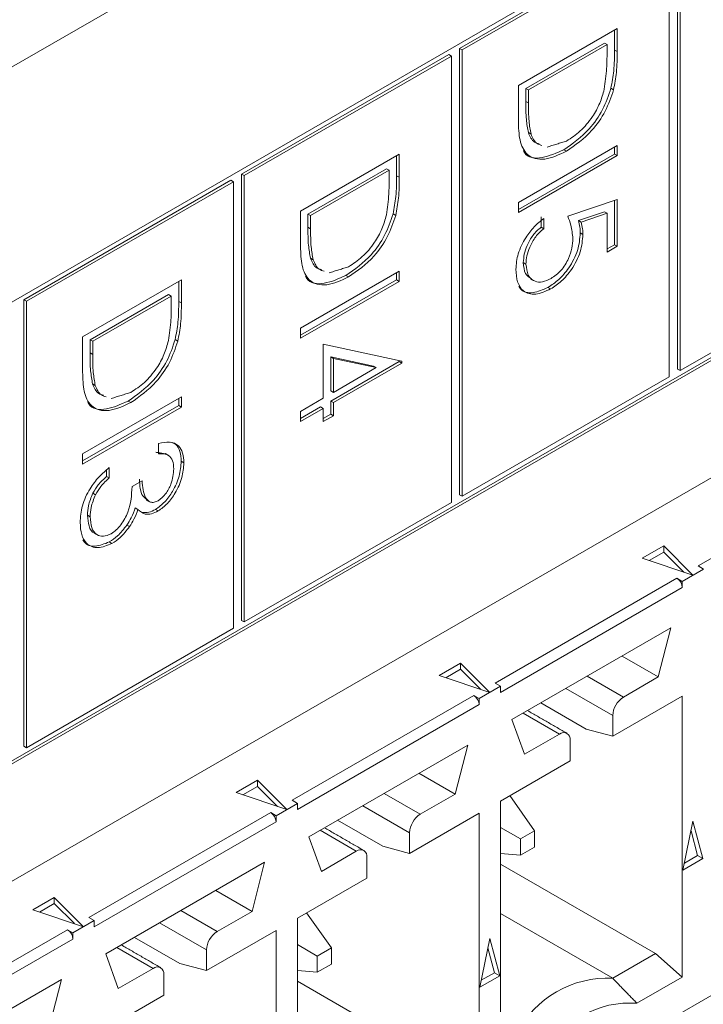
# Model space of a CAD drawing. Header units: inches. Extents: x 0.2 to 16.3, y 0.2 to 11.5.
# Tile 14 of 71: x 3.257 to 3.495, y 1.208 to 1.551. Entities that reach past the tile are written whole.
import ezdxf

# ---------------------------------------------------------------- set-up
doc = ezdxf.new("R2010")
doc.units = ezdxf.units.IN
doc.header["$MEASUREMENT"] = 0

msp = doc.modelspace()

# ---------------------------------------------------------------- linework, layer by layer
at = {"color": 7, "linetype": 'Continuous', "lineweight": 15}
for p, q in [((4.6119935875, 2.3189129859), (2.7659735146, 1.2532282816)), ((2.9597207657, 1.081464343), (4.3291508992, 1.8720195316)), ((3.712763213, 1.7179564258), (2.95403706, 1.2799531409)), ((3.4856967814, 1.5852232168), (3.4856967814, 1.4297198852)), ((3.4866246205, 1.5846875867), (3.4866246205, 1.4291842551)), ((3.4819344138, 1.5830512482), (3.4098488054, 1.5414371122)), ((3.4828622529, 1.5825156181), (3.4107766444, 1.5409014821)), ((3.4828622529, 1.4270122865), (3.4828622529, 1.5825156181)), ((2.9540371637, 1.120077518), (3.7118353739, 1.557545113)), ((2.95403706, 1.1190061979), (3.712763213, 1.5570094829)), ((3.4303381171, 1.5284905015), (3.464711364, 1.5483337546)), ((3.4637835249, 1.5477979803), (3.4637835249, 1.5408544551)), ((3.464711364, 1.5483337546), (3.464711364, 1.540318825)), ((3.4098488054, 1.5414371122), (3.4098488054, 1.3859337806)), ((3.4098488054, 1.5414371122), (3.4107766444, 1.5409014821)), ((3.4107766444, 1.5409014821), (3.4107766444, 1.3853981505)), ((3.4602580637, 1.5432719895), (3.4329357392, 1.5274991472)), ((3.4611859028, 1.5427363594), (3.4338635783, 1.5269635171)), ((3.4602580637, 1.5432719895), (3.4611859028, 1.5427363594)), ((3.4611859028, 1.5399454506), (3.4611859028, 1.5427363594)), ((3.4637835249, 1.5408544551), (3.464711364, 1.540318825)), ((3.4060864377, 1.5392651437), (3.3340008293, 1.4976510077)), ((3.4070142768, 1.5387295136), (3.3349286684, 1.4971153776)), ((3.4060864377, 1.5392651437), (3.4070142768, 1.5387295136)), ((3.4070142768, 1.3832261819), (3.4070142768, 1.5387295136)), ((3.4303381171, 1.5161898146), (3.4303381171, 1.5284905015)), ((3.4329357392, 1.5274991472), (3.4329357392, 1.5229430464)), ((3.4329357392, 1.5274991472), (3.4338635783, 1.5269635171)), ((3.4338635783, 1.5269635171), (3.4338635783, 1.5224074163)), ((3.4625441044, 1.5275440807), (3.4634719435, 1.5270084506)), ((3.4329357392, 1.5229430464), (3.4338635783, 1.5224074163)), ((3.4338102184, 1.512101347), (3.4347380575, 1.5115657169)), ((3.4303381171, 1.4877797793), (3.464711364, 1.5076230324)), ((3.4461631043, 1.5061287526), (3.4470909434, 1.5055931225)), ((3.4637835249, 1.5070872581), (3.4637835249, 1.5045964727)), ((3.464711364, 1.5076230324), (3.464711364, 1.5040608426)), ((3.3544901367, 1.4847043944), (3.3888633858, 1.5045476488)), ((3.3879355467, 1.5040118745), (3.3879355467, 1.4970683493)), ((3.3888633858, 1.5045476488), (3.3888633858, 1.4965327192)), ((3.464711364, 1.5040608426), (3.4303381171, 1.4842175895)), ((3.4637835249, 1.5045964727), (3.4303382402, 1.4852889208)), ((3.4637835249, 1.5045964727), (3.464711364, 1.5040608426)), ((3.3844100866, 1.4994858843), (3.3570877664, 1.4837130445)), ((3.3853379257, 1.4989502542), (3.3580156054, 1.4831774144)), ((3.3844100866, 1.4994858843), (3.3853379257, 1.4989502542)), ((3.3853379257, 1.4961593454), (3.3853379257, 1.4989502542)), ((3.3340008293, 1.4976510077), (3.3340008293, 1.342147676)), ((3.3340008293, 1.4976510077), (3.3349286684, 1.4971153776)), ((3.3349286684, 1.4971153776), (3.3349286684, 1.3416120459)), ((3.3879355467, 1.4970683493), (3.3888633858, 1.4965327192)), ((3.3302384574, 1.4954790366), (3.2581528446, 1.4538648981)), ((3.3311662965, 1.4949434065), (3.2590806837, 1.453329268)), ((3.3302384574, 1.4954790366), (3.3311662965, 1.4949434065)), ((3.3311662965, 1.3394400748), (3.3311662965, 1.4949434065)), ((3.4475247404, 1.4829437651), (3.464711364, 1.4887943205)), ((3.464711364, 1.4887943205), (3.464711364, 1.4725100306)), ((3.4303381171, 1.4842175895), (3.4303381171, 1.4877797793)), ((3.4637835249, 1.4884783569), (3.4637835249, 1.4730456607)), ((3.3544901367, 1.4724037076), (3.3544901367, 1.4847043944)), ((3.3570877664, 1.4837130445), (3.3570877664, 1.4791569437)), ((3.3570877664, 1.4837130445), (3.3580156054, 1.4831774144)), ((3.3580156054, 1.4831774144), (3.3580156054, 1.4786213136)), ((3.3866961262, 1.4837579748), (3.3876239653, 1.4832223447)), ((3.438223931, 1.4827168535), (3.438223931, 1.4791546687)), ((3.4391517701, 1.4821812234), (3.4391517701, 1.4786190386)), ((3.4602580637, 1.4845117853), (3.4512171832, 1.4814314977)), ((3.4611859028, 1.4839761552), (3.4521450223, 1.4808958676)), ((3.4602580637, 1.4845117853), (3.4611859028, 1.4839761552)), ((3.4611859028, 1.4704748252), (3.4611859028, 1.4839761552)), ((3.3570877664, 1.4791569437), (3.3580156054, 1.4786213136)), ((3.438223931, 1.4791546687), (3.4391517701, 1.4786190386)), ((3.4512171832, 1.4814314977), (3.4521450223, 1.4808958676)), ((3.4518850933, 1.4771417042), (3.4528129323, 1.4766060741)), ((3.464711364, 1.4725100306), (3.4611859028, 1.4704748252)), ((3.4637835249, 1.4730456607), (3.4611860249, 1.4715461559)), ((3.4637835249, 1.4730456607), (3.464711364, 1.4725100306)), ((3.3579622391, 1.4683152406), (3.3588900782, 1.4677796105)), ((3.4866246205, 1.4291842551), (3.5587102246, 1.4707983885)), ((3.4320543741, 1.4668386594), (3.4329822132, 1.4663030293)), ((3.3544901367, 1.4439936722), (3.3888633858, 1.4638369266)), ((3.3703151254, 1.4623426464), (3.3712429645, 1.4618070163)), ((3.3879355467, 1.4633011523), (3.3879355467, 1.4608103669)), ((3.3888633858, 1.4638369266), (3.3888633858, 1.4602747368)), ((3.2786421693, 1.4409182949), (3.3130154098, 1.4607615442)), ((3.3120875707, 1.4602257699), (3.3120875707, 1.4532822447)), ((3.3130154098, 1.4607615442), (3.3130154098, 1.4527466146)), ((3.3888633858, 1.4602747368), (3.3544901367, 1.4404314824)), ((3.3879355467, 1.4608103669), (3.3544902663, 1.4415028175)), ((3.3879355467, 1.4608103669), (3.3888633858, 1.4602747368)), ((3.4406407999, 1.4581589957), (3.4415686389, 1.4576233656)), ((3.3085621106, 1.4556997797), (3.2812397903, 1.43992694)), ((3.3094899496, 1.4551641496), (3.2821676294, 1.4393913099)), ((3.3085621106, 1.4556997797), (3.3094899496, 1.4551641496)), ((3.3094899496, 1.4523732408), (3.3094899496, 1.4551641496)), ((3.2581528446, 1.4538648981), (3.2581528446, 1.2983615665)), ((3.2581528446, 1.4538648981), (3.2590806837, 1.453329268)), ((3.2590806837, 1.453329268), (3.2590806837, 1.2978259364)), ((3.3120875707, 1.4532822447), (3.3130154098, 1.4527466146)), ((3.2786421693, 1.428617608), (3.2786421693, 1.4409182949)), ((3.3544901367, 1.4404314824), (3.3544901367, 1.4439936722)), ((3.2812397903, 1.43992694), (3.2812397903, 1.4353708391)), ((3.2812397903, 1.43992694), (3.2821676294, 1.4393913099)), ((3.2821676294, 1.4393913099), (3.2821676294, 1.434835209)), ((3.3108481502, 1.4399718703), (3.3117759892, 1.4394362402)), ((3.3624224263, 1.4383952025), (3.3897447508, 1.4325007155)), ((3.3624224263, 1.4195664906), (3.3624224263, 1.4383952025)), ((3.2812397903, 1.4353708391), (3.2821676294, 1.434835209)), ((3.3799481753, 1.4307551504), (3.3650200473, 1.4339688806)), ((3.3650200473, 1.4339688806), (3.3650200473, 1.4221373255)), ((3.3650200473, 1.4339688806), (3.3659478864, 1.4334332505)), ((3.3888169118, 1.4323127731), (3.3650200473, 1.4185751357)), ((3.3659478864, 1.4334332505), (3.3659478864, 1.4216016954)), ((3.3808760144, 1.4302195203), (3.3659478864, 1.4334332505)), ((3.3897447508, 1.431777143), (3.3659478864, 1.4180395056)), ((3.3799481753, 1.4307551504), (3.3808760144, 1.4302195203)), ((3.3888169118, 1.4327008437), (3.3888169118, 1.4323127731)), ((3.3888169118, 1.4323127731), (3.3897447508, 1.431777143)), ((3.3897447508, 1.4325007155), (3.3897447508, 1.431777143)), ((3.3659478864, 1.4216016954), (3.3808760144, 1.4302195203)), ((3.4107766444, 1.3853981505), (3.4828622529, 1.4270122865)), ((3.4856967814, 1.4297198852), (3.4866246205, 1.4291842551)), ((3.2821142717, 1.424529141), (3.2830421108, 1.4239935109)), ((3.2786421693, 1.4002075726), (3.3130154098, 1.420050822)), ((3.3130154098, 1.420050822), (3.3130154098, 1.4164886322)), ((3.3650200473, 1.4221373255), (3.3659478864, 1.4216016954)), ((3.3120875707, 1.4170242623), (3.2786422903, 1.3977167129)), ((3.2944671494, 1.4185565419), (3.2953949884, 1.4180209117)), ((3.3120875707, 1.4195150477), (3.3120875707, 1.4170242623)), ((3.3120875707, 1.4170242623), (3.3130154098, 1.4164886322)), ((3.3544901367, 1.4149872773), (3.3624224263, 1.4195664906)), ((3.3650200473, 1.4185751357), (3.3650200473, 1.4139951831)), ((3.3650200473, 1.4185751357), (3.3659478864, 1.4180395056)), ((3.3659478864, 1.4180395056), (3.3659478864, 1.413459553)), ((3.3130154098, 1.4164886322), (3.2786421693, 1.3966453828)), ((3.3624224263, 1.4160043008), (3.3544901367, 1.4114250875)), ((3.3544901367, 1.4114250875), (3.3544901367, 1.4149872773)), ((3.3614945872, 1.4165399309), (3.3544902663, 1.4124964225)), ((3.3614945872, 1.4165399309), (3.3624224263, 1.4160043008)), ((3.3624224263, 1.4114243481), (3.3624224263, 1.4160043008)), ((3.3659478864, 1.413459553), (3.3624224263, 1.4114243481)), ((3.3650200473, 1.4139951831), (3.3624225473, 1.4124956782)), ((3.3650200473, 1.4139951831), (3.3659478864, 1.413459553)), ((3.3050831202, 1.4002050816), (3.3050831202, 1.4037672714)), ((3.2786421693, 1.3966453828), (3.2786421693, 1.4002075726)), ((3.31296894, 1.3975752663), (3.3138967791, 1.3970396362)), ((3.4929610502, 1.3611275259), (3.5562480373, 1.3976623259)), ((3.2869686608, 1.3945204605), (3.2869686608, 1.3923457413)), ((3.2878964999, 1.395372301), (3.2878964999, 1.3918101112)), ((3.2869686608, 1.3923457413), (3.2878964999, 1.3918101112)), ((3.2958287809, 1.3887560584), (3.299354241, 1.3907912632)), ((3.2822175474, 1.3864940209), (3.2831453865, 1.3859583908)), ((3.4098488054, 1.3859337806), (3.4107766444, 1.3853981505)), ((3.3349286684, 1.3416120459), (3.4070142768, 1.3832261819)), ((3.2969666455, 1.3813799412), (3.2978944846, 1.3808443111)), ((3.3040382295, 1.3808266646), (3.3049660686, 1.3802910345)), ((3.2803584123, 1.378789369), (3.2812862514, 1.3782537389)), ((3.2940333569, 1.3753849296), (3.294961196, 1.3748492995)), ((3.2879257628, 1.3694895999), (3.2888536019, 1.3689539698)), ((3.4734541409, 1.3637968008), (3.4809135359, 1.3681030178)), ((3.4809135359, 1.3659598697), (3.4758077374, 1.363012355)), ((3.4809135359, 1.3681030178), (3.4911032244, 1.3579144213)), ((3.4809135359, 1.3681030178), (3.4809135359, 1.3659598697)), ((3.4878882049, 1.3589859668), (3.4809135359, 1.3659598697)), ((3.4911032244, 1.3579144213), (3.4734541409, 1.3637968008)), ((3.4948170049, 1.360056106), (3.4873933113, 1.3557704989)), ((3.4948170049, 1.360056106), (3.4929610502, 1.3611275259)), ((3.4222503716, 1.32030712), (3.4855373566, 1.3568419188)), ((3.4855373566, 1.3568419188), (3.4873933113, 1.3557704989)), ((3.4873933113, 1.3557704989), (3.4873933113, 1.3536273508)), ((3.4873933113, 1.3536273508), (3.4241063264, 1.317092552)), ((3.3340008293, 1.342147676), (3.3349286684, 1.3416120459)), ((3.7161358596, 1.337800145), (2.9832317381, 0.9147036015)), ((3.2590806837, 1.2978259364), (3.3311662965, 1.3394400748)), ((3.4280965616, 1.3076087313), (3.4834030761, 1.3395365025)), ((3.4834030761, 1.3395365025), (3.4790416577, 1.3224452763)), ((3.4790416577, 1.3224452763), (3.4664193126, 1.329732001)), ((3.4027434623, 1.3229763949), (3.4102028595, 1.3272826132)), ((3.4102028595, 1.3251394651), (3.405097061, 1.3221919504)), ((3.4102028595, 1.3272826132), (3.4203925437, 1.3170940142)), ((3.4102028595, 1.3272826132), (3.4102028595, 1.3251394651)), ((3.4171775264, 1.3181655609), (3.4102028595, 1.3251394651)), ((3.4203925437, 1.3170940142), (3.4027434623, 1.3229763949)), ((3.4668853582, 1.3154275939), (3.4542630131, 1.3227143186)), ((3.4790416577, 1.3224452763), (3.4668853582, 1.3154275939)), ((3.4241063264, 1.3192357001), (3.4166826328, 1.3149500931)), ((3.4241063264, 1.3192357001), (3.4222503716, 1.32030712)), ((3.4241063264, 1.317092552), (3.4241063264, 1.3192357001)), ((3.4468387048, 1.3184283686), (3.4631735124, 1.3089984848)), ((3.3515396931, 1.2794867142), (3.414826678, 1.3160215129)), ((3.414826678, 1.3160215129), (3.4166826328, 1.3149500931)), ((3.4166826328, 1.3149500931), (3.4166826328, 1.312806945)), ((3.4631735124, 1.3017969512), (3.4873933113, 1.3157787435)), ((3.4873933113, 1.3157787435), (3.4873933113, 1.2178806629)), ((3.4166826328, 1.312806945), (3.3533956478, 1.2762721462)), ((3.4381143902, 1.3133919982), (3.4538938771, 1.3042826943)), ((3.4324579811, 1.2955530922), (3.4280965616, 1.3076087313)), ((3.4319919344, 1.3098574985), (3.4446142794, 1.3025707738)), ((3.4631735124, 1.3089984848), (3.4631735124, 1.3017969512)), ((3.4631735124, 1.3017969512), (3.4538938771, 1.3042826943)), ((3.4446142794, 1.3025707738), (3.4324579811, 1.2955530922)), ((3.4483261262, 1.2932257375), (3.4483261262, 1.3004272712)), ((3.2581528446, 1.2983615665), (3.2590806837, 1.2978259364)), ((3.3573858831, 1.2667883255), (3.4126923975, 1.2987160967)), ((3.4126923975, 1.2987160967), (3.4083309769, 1.2816248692)), ((3.4241063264, 1.2792439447), (3.4483261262, 1.2932257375)), ((3.3320327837, 1.2821559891), (3.3394921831, 1.2864622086)), ((3.3394921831, 1.2864622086), (3.349681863, 1.2762736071)), ((3.3394921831, 1.2864622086), (3.3394921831, 1.2843190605)), ((3.4083309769, 1.2816248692), (3.3957086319, 1.2889115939)), ((3.3394921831, 1.2843190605), (3.3343863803, 1.2813715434)), ((3.3464668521, 1.2773451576), (3.3394921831, 1.2843190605)), ((3.349681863, 1.2762736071), (3.3320327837, 1.2821559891)), ((3.3533956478, 1.2784152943), (3.3515396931, 1.2794867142)), ((3.3961746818, 1.2746071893), (3.3835523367, 1.281893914)), ((3.4083309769, 1.2816248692), (3.3961746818, 1.2746071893)), ((3.4273335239, 1.2811070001), (3.4359294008, 1.2688787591)), ((3.3533956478, 1.2784152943), (3.3459719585, 1.2741296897)), ((3.3533956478, 1.2762721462), (3.3533956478, 1.2784152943)), ((3.3761280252, 1.2776079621), (3.3924628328, 1.2681780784)), ((3.4241063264, 1.1813458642), (3.4241063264, 1.2792439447)), ((3.280829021, 1.2386663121), (3.3441160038, 1.2752011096)), ((3.3441160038, 1.2752011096), (3.3459719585, 1.2741296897)), ((3.3459719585, 1.2741296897), (3.3459719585, 1.2719865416)), ((3.3674037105, 1.2725715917), (3.3831831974, 1.2634622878)), ((3.3924628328, 1.2609765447), (3.4166826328, 1.2749583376)), ((3.4166826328, 1.2749583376), (3.4166826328, 1.1770602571)), ((3.3459719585, 1.2719865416), (3.2826849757, 1.2354517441)), ((3.4241062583, 1.270045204), (3.4310278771, 1.2660491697)), ((3.4876241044, 1.2551756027), (3.4911051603, 1.2721872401)), ((3.4911051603, 1.2721872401), (3.4945862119, 1.2591947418)), ((3.3617473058, 1.2547326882), (3.3573858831, 1.2667883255)), ((3.3612812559, 1.2690370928), (3.373903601, 1.2617503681)), ((3.3924628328, 1.2681780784), (3.3924628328, 1.2609765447)), ((3.4359294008, 1.2688787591), (3.4310278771, 1.2660491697)), ((3.4310278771, 1.2660491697), (3.4310278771, 1.2603890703)), ((3.4359294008, 1.2632186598), (3.4359294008, 1.2688787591)), ((3.4927302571, 1.2602661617), (3.4904257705, 1.2688672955)), ((3.3924628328, 1.2609765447), (3.3831831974, 1.2634622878)), ((3.4310278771, 1.2603890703), (3.4359294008, 1.2632186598)), ((3.373903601, 1.2617503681), (3.3617473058, 1.2547326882)), ((3.3776154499, 1.252405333), (3.3776154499, 1.2596068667)), ((3.4310278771, 1.2603890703), (3.4241062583, 1.2610069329)), ((3.4945862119, 1.2591947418), (3.4876241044, 1.2551756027)), ((3.4881212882, 1.2576054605), (3.4927302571, 1.2602661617)), ((3.4927302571, 1.2602661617), (3.4945862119, 1.2591947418)), ((3.2866752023, 1.2259679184), (3.3419817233, 1.2578956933)), ((3.3419817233, 1.2578956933), (3.3376203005, 1.2408044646)), ((3.4241062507, 1.2572867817), (3.478113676, 1.2261089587)), ((3.3533956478, 1.2384235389), (3.3776154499, 1.252405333)), ((3.261322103, 1.241335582), (3.268781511, 1.2456418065)), ((3.268781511, 1.2456418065), (3.2789711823, 1.2354532)), ((3.268781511, 1.2456418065), (3.268781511, 1.2434986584)), ((3.3376203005, 1.2408044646), (3.3249979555, 1.2480911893)), ((3.268781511, 1.2434986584), (3.2636756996, 1.2405511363)), ((3.2757561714, 1.2365247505), (3.268781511, 1.2434986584)), ((3.2789711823, 1.2354532), (3.261322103, 1.241335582)), ((3.2826849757, 1.2375948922), (3.280829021, 1.2386663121)), ((3.325464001, 1.2337867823), (3.312841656, 1.2410735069)), ((3.3376203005, 1.2408044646), (3.325464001, 1.2337867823)), ((3.3533956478, 1.1405254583), (3.3533956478, 1.2384235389)), ((3.3652187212, 1.2280583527), (3.3566228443, 1.2402865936)), ((3.424106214, 1.240037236), (3.4631734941, 1.2174841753)), ((3.2826849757, 1.2375948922), (3.2752612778, 1.2333092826)), ((3.2826849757, 1.2354517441), (3.2826849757, 1.2375948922)), ((3.3054173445, 1.236787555), (3.3217521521, 1.2273576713)), ((3.2101183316, 1.1978459), (3.2734053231, 1.2343807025)), ((3.2734053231, 1.2343807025), (3.2752612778, 1.2333092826)), ((3.2752612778, 1.2333092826), (3.2752612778, 1.2311661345)), ((3.2966930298, 1.2317511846), (3.3124725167, 1.2226418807)), ((3.3217521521, 1.2201561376), (3.3459719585, 1.2341379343)), ((3.3459719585, 1.2341379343), (3.3459719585, 1.1362398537)), ((3.2752612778, 1.2311661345), (3.2119742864, 1.194631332)), ((3.2905705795, 1.2282166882), (3.3031929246, 1.2209299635)), ((3.3603172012, 1.2252287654), (3.3533955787, 1.2292247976)), ((3.3652187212, 1.2280583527), (3.3603172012, 1.2252287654)), ((3.3652187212, 1.2223982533), (3.3652187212, 1.2280583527)), ((3.416913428, 1.2143551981), (3.4203944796, 1.231366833)), ((3.4220195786, 1.2194457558), (3.419715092, 1.2280468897)), ((3.4203944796, 1.231366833), (3.4238755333, 1.218374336)), ((3.2910366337, 1.2139122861), (3.2866752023, 1.2259679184)), ((3.3217521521, 1.2273576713), (3.3217521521, 1.2201561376)), ((3.3603172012, 1.2252287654), (3.3603172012, 1.2195686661)), ((3.478113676, 1.2261089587), (3.4631734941, 1.2174841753)), ((3.478113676, 1.2261089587), (3.4873933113, 1.2178806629)), ((3.3217521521, 1.2201561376), (3.3124725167, 1.2226418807)), ((3.3603172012, 1.2195686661), (3.3652187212, 1.2223982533)), ((3.3031929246, 1.2209299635), (3.2910366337, 1.2139122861)), ((3.3069047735, 1.2115849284), (3.3069047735, 1.2187864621)), ((3.3533955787, 1.2201865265), (3.3603172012, 1.2195686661)), ((3.4238755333, 1.218374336), (3.416913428, 1.2143551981)), ((3.4174106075, 1.2167850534), (3.4220195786, 1.2194457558)), ((3.4220195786, 1.2194457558), (3.4238755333, 1.218374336)), ((3.4873933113, 1.2178806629), (3.4716026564, 1.2087649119)), ((3.2159645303, 1.1851475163), (3.2712710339, 1.2170752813)), ((3.2712710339, 1.2170752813), (3.2669096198, 1.1999840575)), ((3.3533955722, 1.2164663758), (3.4074029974, 1.1852885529)), ((3.2826849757, 1.1976031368), (3.3069047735, 1.2115849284))]:
    msp.add_line(p, q, dxfattribs=at)
for centre, radius, start, end in [((3.483363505, 1.3534437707), 0.0040339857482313, 2.6083378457, 57.3922784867), ((3.4126528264, 1.3126233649), 0.0040339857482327, 2.6083378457, 57.3922784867), ((3.4712324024, 1.3086317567), 0.0080672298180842, 122.6055348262, 177.3944939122), ((3.446063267, 1.3007943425), 0.002292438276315, 350.7859846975, 129.203205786), ((3.3419421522, 1.2718029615), 0.0040339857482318, 2.6083378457, 57.3922784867), ((3.4005217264, 1.267811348), 0.0080672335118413, 122.6055210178, 177.3944788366), ((3.3753525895, 1.2599739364), 0.0022924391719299, 350.7860286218, 129.2032196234), ((3.2712314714, 1.2309825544), 0.0040339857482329, 2.6083378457, 57.3922784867), ((3.3298110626, 1.2269909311), 0.0080672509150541, 122.605585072, 177.3944147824), ((3.3046419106, 1.2191535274), 0.0022924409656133, 350.7861466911, 129.2031015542), ((3.4613141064, 1.1821283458), 0.0354046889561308, 86.9895484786, 153.0050749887), ((3.468936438, 1.176770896), 0.0321049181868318, 85.2362687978, 154.7583546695)]:
    msp.add_arc(centre, radius, start, end, dxfattribs=at)
for points, knots in [([(3.463783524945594, 1.540854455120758), (3.463781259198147, 1.538467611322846), (3.46377721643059, 1.534208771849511), (3.462920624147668, 1.529579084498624), (3.462544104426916, 1.527544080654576)], [0, 0, 0, 0, 0.5604446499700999, 1, 1, 1, 1]), ([(3.464711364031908, 1.540318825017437), (3.464709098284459, 1.537931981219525), (3.464705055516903, 1.53367314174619), (3.463848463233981, 1.529043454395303), (3.463471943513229, 1.527008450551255)], [0, 0, 0, 0, 0.5604446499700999, 1, 1, 1, 1]), ([(3.460221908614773, 1.527191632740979), (3.460566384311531, 1.529649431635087), (3.461182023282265, 1.534041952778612), (3.461184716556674, 1.538140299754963), (3.461185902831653, 1.539945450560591)], [0, 0, 0, 0, 0.5595417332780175, 1, 1, 1, 1]), ([(3.462544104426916, 1.527544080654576), (3.461696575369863, 1.525034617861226), (3.460000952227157, 1.520014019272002), (3.454205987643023, 1.51175781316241), (3.449211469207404, 1.508262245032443), (3.446163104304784, 1.506128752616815)], [0, 0, 0, 0, 0.2802639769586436, 0.5607147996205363, 1, 1, 1, 1]), ([(3.463471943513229, 1.527008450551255), (3.462624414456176, 1.524498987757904), (3.460928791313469, 1.519478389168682), (3.455133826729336, 1.511222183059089), (3.450139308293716, 1.507726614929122), (3.447090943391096, 1.505593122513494)], [0, 0, 0, 0, 0.2802639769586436, 0.5607147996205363, 1, 1, 1, 1]), ([(3.447097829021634, 1.509159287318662), (3.448706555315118, 1.510216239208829), (3.451920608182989, 1.512327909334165), (3.455969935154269, 1.517129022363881), (3.458865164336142, 1.522308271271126), (3.459769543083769, 1.525563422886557), (3.460221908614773, 1.527191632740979)], [0, 0, 0, 0, 0.2801783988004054, 0.5597646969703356, 0.7797965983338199, 1, 1, 1, 1]), ([(3.432935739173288, 1.522943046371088), (3.432930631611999, 1.52080163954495), (3.432921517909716, 1.51698060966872), (3.433538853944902, 1.513591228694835), (3.433810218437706, 1.512101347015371)], [0, 0, 0, 0, 0.5604266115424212, 1, 1, 1, 1]), ([(3.433863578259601, 1.522407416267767), (3.433858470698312, 1.520266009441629), (3.433849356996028, 1.516444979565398), (3.434466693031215, 1.513055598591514), (3.434738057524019, 1.51156571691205)], [0, 0, 0, 0, 0.5604266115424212, 1, 1, 1, 1]), ([(3.447090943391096, 1.505593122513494), (3.444510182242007, 1.504393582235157), (3.439357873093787, 1.501998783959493), (3.433207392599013, 1.50358865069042), (3.430521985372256, 1.509266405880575), (3.430399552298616, 1.513876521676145), (3.430338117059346, 1.516189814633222)], [0, 0, 0, 0, 0.2801240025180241, 0.5592479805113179, 0.7788366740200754, 0.9999999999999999, 0.9999999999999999, 0.9999999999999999, 0.9999999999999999]), ([(3.433810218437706, 1.512101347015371), (3.434364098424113, 1.510769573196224), (3.435190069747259, 1.508783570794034), (3.437019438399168, 1.50833800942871), (3.437622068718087, 1.508191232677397)], [0, 0, 0, 0, 0.6705801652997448, 1, 1, 1, 1]), ([(3.434738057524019, 1.51156571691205), (3.435291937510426, 1.510233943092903), (3.436117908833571, 1.508247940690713), (3.437947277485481, 1.507802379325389), (3.438549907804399, 1.507655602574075)], [0, 0, 0, 0, 0.6705801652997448, 1, 1, 1, 1]), ([(3.446163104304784, 1.506128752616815), (3.443640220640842, 1.50499698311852), (3.438603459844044, 1.502737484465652), (3.433336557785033, 1.503229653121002), (3.432223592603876, 1.505609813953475), (3.432113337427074, 1.505845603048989)], [0, 0, 0, 0, 0.4748349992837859, 0.9479748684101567, 0.9999999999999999, 0.9999999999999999, 0.9999999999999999, 0.9999999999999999]), ([(3.384373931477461, 1.483405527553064), (3.384718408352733, 1.485863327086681), (3.385334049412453, 1.490255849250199), (3.385336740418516, 1.494354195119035), (3.38533792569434, 1.496159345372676)], [0, 0, 0, 0, 0.5595417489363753, 1, 1, 1, 1]), ([(3.387935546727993, 1.497068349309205), (3.38793328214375, 1.494681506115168), (3.387929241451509, 1.490422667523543), (3.387072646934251, 1.48579297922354), (3.386696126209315, 1.483757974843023)], [0, 0, 0, 0, 0.5604446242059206, 1, 1, 1, 1]), ([(3.388863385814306, 1.496532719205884), (3.388861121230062, 1.494145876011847), (3.388857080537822, 1.489887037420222), (3.388000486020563, 1.485257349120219), (3.387623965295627, 1.483222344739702)], [0, 0, 0, 0, 0.5604446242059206, 1, 1, 1, 1]), ([(3.386696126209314, 1.483757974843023), (3.385848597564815, 1.481248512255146), (3.384152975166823, 1.476227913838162), (3.378358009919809, 1.467971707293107), (3.373363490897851, 1.464476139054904), (3.370315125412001, 1.462342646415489)], [0, 0, 0, 0, 0.2802639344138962, 0.5607147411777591, 1, 1, 1, 1]), ([(3.387623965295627, 1.483222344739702), (3.386776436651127, 1.480712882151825), (3.385080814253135, 1.475692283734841), (3.379285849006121, 1.467436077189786), (3.374291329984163, 1.463940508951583), (3.371242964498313, 1.461807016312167)], [0, 0, 0, 0, 0.2802639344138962, 0.5607147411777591, 1, 1, 1, 1]), ([(3.371249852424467, 1.465373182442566), (3.372858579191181, 1.466430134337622), (3.376072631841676, 1.468541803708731), (3.380121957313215, 1.473342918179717), (3.383017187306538, 1.478522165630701), (3.38392156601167, 1.481777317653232), (3.384373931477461, 1.483405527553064)], [0, 0, 0, 0, 0.280178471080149, 0.5597646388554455, 0.7797965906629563, 1, 1, 1, 1]), ([(3.429456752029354, 1.464474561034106), (3.429607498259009, 1.46626324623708), (3.429908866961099, 1.469839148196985), (3.4325392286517, 1.475204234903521), (3.435746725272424, 1.479435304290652), (3.438016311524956, 1.481265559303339), (3.439151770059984, 1.482181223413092)], [0, 0, 0, 0, 0.279624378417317, 0.559019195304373, 0.7793803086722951, 1, 1, 1, 1]), ([(3.449287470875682, 1.475214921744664), (3.449136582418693, 1.476808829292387), (3.448866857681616, 1.479658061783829), (3.447935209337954, 1.481938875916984), (3.447524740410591, 1.48294376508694)], [0, 0, 0, 0, 0.5594164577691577, 1, 1, 1, 1]), ([(3.357087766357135, 1.479156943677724), (3.357082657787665, 1.47701553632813), (3.357073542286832, 1.473194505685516), (3.357690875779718, 1.469805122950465), (3.357962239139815, 1.46831524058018)], [0, 0, 0, 0, 0.5604266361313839, 1, 1, 1, 1]), ([(3.358015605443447, 1.478621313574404), (3.358010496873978, 1.476479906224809), (3.358001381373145, 1.472658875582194), (3.358618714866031, 1.469269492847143), (3.358890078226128, 1.467779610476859)], [0, 0, 0, 0, 0.5604266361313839, 1, 1, 1, 1]), ([(3.438223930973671, 1.479154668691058), (3.437252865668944, 1.47828701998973), (3.435313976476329, 1.476554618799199), (3.433349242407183, 1.472995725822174), (3.432254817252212, 1.469663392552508), (3.432121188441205, 1.467780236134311), (3.432054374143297, 1.466838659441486)], [0, 0, 0, 0, 0.2800502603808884, 0.5591657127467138, 0.7795832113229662, 0.9999999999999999, 0.9999999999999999, 0.9999999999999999, 0.9999999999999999]), ([(3.439151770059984, 1.478619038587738), (3.438180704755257, 1.477751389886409), (3.436241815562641, 1.476018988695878), (3.434277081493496, 1.472460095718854), (3.433182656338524, 1.469127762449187), (3.433049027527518, 1.46724460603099), (3.432982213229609, 1.466303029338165)], [0, 0, 0, 0, 0.2800502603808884, 0.5591657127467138, 0.7795832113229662, 0.9999999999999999, 0.9999999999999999, 0.9999999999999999, 0.9999999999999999]), ([(3.451217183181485, 1.481431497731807), (3.451421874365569, 1.480691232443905), (3.451787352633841, 1.479369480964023), (3.451855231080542, 1.477822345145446), (3.451885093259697, 1.477141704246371)], [0, 0, 0, 0, 0.5600638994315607, 0.9999999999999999, 0.9999999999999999, 0.9999999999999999, 0.9999999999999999]), ([(3.452145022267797, 1.480895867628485), (3.452349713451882, 1.480155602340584), (3.452715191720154, 1.478833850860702), (3.452783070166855, 1.477286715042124), (3.45281293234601, 1.47660607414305)], [0, 0, 0, 0, 0.5600638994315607, 0.9999999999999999, 0.9999999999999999, 0.9999999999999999, 0.9999999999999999]), ([(3.451885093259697, 1.477141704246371), (3.451710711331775, 1.475142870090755), (3.451362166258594, 1.471147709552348), (3.448268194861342, 1.465188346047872), (3.444505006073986, 1.460692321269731), (3.441929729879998, 1.459004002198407), (3.440640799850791, 1.458158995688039)], [0, 0, 0, 0, 0.2796882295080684, 0.5590255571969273, 0.7792915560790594, 0.9999999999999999, 0.9999999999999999, 0.9999999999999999, 0.9999999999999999]), ([(3.45281293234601, 1.47660607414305), (3.452638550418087, 1.474607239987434), (3.452290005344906, 1.470612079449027), (3.449196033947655, 1.464652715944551), (3.445432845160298, 1.46015669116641), (3.442857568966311, 1.458468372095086), (3.441568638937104, 1.457623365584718)], [0, 0, 0, 0, 0.2796882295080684, 0.5590255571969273, 0.7792915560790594, 0.9999999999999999, 0.9999999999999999, 0.9999999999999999, 0.9999999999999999]), ([(3.441699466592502, 1.46126108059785), (3.442888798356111, 1.462094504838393), (3.445265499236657, 1.463759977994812), (3.447846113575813, 1.467924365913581), (3.449125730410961, 1.471898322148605), (3.449233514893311, 1.474108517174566), (3.449287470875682, 1.475214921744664)], [0, 0, 0, 0, 0.2795390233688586, 0.5586167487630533, 0.7790473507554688, 0.9999999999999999, 0.9999999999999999, 0.9999999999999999, 0.9999999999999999]), ([(3.371242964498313, 1.461807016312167), (3.368662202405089, 1.460607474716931), (3.363509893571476, 1.458212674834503), (3.357359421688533, 1.459802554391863), (3.354674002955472, 1.46548029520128), (3.35455157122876, 1.470090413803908), (3.354490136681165, 1.472403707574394)], [0, 0, 0, 0, 0.2801240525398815, 0.5592478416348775, 0.7788366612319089, 1, 1, 1, 1]), ([(3.357962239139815, 1.46831524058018), (3.358516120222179, 1.466983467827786), (3.359342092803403, 1.464997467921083), (3.361171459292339, 1.464551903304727), (3.361774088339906, 1.464405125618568)], [0, 0, 0, 0, 0.6705804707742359, 1, 1, 1, 1]), ([(3.358890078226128, 1.467779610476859), (3.359443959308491, 1.466447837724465), (3.360269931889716, 1.464461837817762), (3.362099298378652, 1.464016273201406), (3.362701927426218, 1.463869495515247)], [0, 0, 0, 0, 0.6705804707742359, 1, 1, 1, 1]), ([(3.432054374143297, 1.466838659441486), (3.432179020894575, 1.465397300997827), (3.432404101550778, 1.462794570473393), (3.434015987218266, 1.461735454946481), (3.434735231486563, 1.461262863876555)], [0, 0, 0, 0, 0.5537870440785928, 1, 1, 1, 1]), ([(3.432982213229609, 1.466303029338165), (3.433133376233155, 1.464903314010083), (3.433435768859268, 1.462103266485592), (3.435785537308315, 1.460144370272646), (3.438659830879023, 1.459786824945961), (3.440685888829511, 1.460769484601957), (3.441699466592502, 1.46126108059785)], [0, 0, 0, 0, 0.2796168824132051, 0.5593569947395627, 0.7795591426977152, 1, 1, 1, 1]), ([(3.370315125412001, 1.462342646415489), (3.367792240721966, 1.461210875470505), (3.362755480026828, 1.458951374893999), (3.357488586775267, 1.459443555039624), (3.356375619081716, 1.461823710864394), (3.35626536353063, 1.462059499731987)], [0, 0, 0, 0, 0.4748351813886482, 0.9479748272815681, 0.9999999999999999, 0.9999999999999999, 0.9999999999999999, 0.9999999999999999]), ([(3.441568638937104, 1.457623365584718), (3.439785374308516, 1.456826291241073), (3.436221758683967, 1.45523344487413), (3.432076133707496, 1.456406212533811), (3.429776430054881, 1.459794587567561), (3.429563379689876, 1.462913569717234), (3.429456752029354, 1.464474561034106)], [0, 0, 0, 0, 0.2798641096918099, 0.559270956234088, 0.7794234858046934, 1, 1, 1, 1]), ([(3.440640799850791, 1.458158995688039), (3.438883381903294, 1.457392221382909), (3.435371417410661, 1.455859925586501), (3.431685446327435, 1.45647457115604), (3.430669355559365, 1.458234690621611), (3.43044666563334, 1.458620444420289)], [0, 0, 0, 0, 0.4388688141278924, 0.8770205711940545, 1, 1, 1, 1]), ([(3.30852595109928, 1.439619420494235), (3.308870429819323, 1.442077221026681), (3.309486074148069, 1.446469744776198), (3.309488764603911, 1.450568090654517), (3.309489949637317, 1.452373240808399)], [0, 0, 0, 0, 0.5595417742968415, 0.9999999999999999, 0.9999999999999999, 0.9999999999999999, 0.9999999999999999]), ([(3.31208757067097, 1.453282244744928), (3.312085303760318, 1.450895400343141), (3.312081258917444, 1.446636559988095), (3.31122466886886, 1.442006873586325), (3.310848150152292, 1.439971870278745)], [0, 0, 0, 0, 0.560444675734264, 1, 1, 1, 1]), ([(3.313015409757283, 1.452746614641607), (3.31301314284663, 1.450359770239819), (3.313009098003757, 1.446100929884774), (3.312152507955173, 1.441471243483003), (3.311775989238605, 1.439436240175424)], [0, 0, 0, 0, 0.560444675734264, 1, 1, 1, 1]), ([(3.310848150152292, 1.439971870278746), (3.310000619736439, 1.437462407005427), (3.308304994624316, 1.432441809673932), (3.302510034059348, 1.424185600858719), (3.29751551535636, 1.420690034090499), (3.294467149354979, 1.418556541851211)], [0, 0, 0, 0, 0.2802640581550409, 0.5607147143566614, 1, 1, 1, 1]), ([(3.311775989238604, 1.439436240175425), (3.310928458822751, 1.436926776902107), (3.309232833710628, 1.431906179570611), (3.303437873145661, 1.423649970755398), (3.298443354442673, 1.420154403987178), (3.295394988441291, 1.41802091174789)], [0, 0, 0, 0, 0.2802640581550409, 0.5607147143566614, 1, 1, 1, 1]), ([(3.295401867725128, 1.421587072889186), (3.297010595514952, 1.422644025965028), (3.30022465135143, 1.424755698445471), (3.304273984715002, 1.429556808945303), (3.307169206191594, 1.434736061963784), (3.308073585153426, 1.437991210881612), (3.30852595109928, 1.439619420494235)], [0, 0, 0, 0, 0.2801786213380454, 0.5597651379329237, 0.7797966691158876, 1, 1, 1, 1]), ([(3.281239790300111, 1.435370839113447), (3.281234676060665, 1.433229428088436), (3.281225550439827, 1.429408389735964), (3.281842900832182, 1.426019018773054), (3.282114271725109, 1.424529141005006)], [0, 0, 0, 0, 0.560426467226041, 1, 1, 1, 1]), ([(3.282167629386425, 1.434835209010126), (3.282162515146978, 1.432693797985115), (3.282153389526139, 1.428872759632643), (3.282770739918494, 1.425483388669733), (3.283042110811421, 1.423993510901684)], [0, 0, 0, 0, 0.560426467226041, 1, 1, 1, 1]), ([(3.295394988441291, 1.41802091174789), (3.292814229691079, 1.416821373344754), (3.287661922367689, 1.414426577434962), (3.281511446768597, 1.416016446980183), (3.278826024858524, 1.421694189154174), (3.278703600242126, 1.426304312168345), (3.278642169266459, 1.428617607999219)], [0, 0, 0, 0, 0.280123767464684, 0.55924783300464, 0.7788366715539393, 1, 1, 1, 1]), ([(3.282114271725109, 1.424529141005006), (3.28266814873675, 1.42319736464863), (3.283494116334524, 1.421211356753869), (3.285323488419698, 1.420765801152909), (3.285926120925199, 1.420619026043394)], [0, 0, 0, 0, 0.6705795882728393, 1, 1, 1, 1]), ([(3.283042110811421, 1.423993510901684), (3.283595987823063, 1.422661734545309), (3.284421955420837, 1.420675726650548), (3.286251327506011, 1.420230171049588), (3.286853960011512, 1.420083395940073)], [0, 0, 0, 0, 0.6705795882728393, 1, 1, 1, 1]), ([(3.294467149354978, 1.418556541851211), (3.291944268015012, 1.417424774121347), (3.286907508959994, 1.415165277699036), (3.281640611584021, 1.415657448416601), (3.280527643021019, 1.418037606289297), (3.280417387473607, 1.41827339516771)], [0, 0, 0, 0, 0.4748347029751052, 0.9479748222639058, 0.9999999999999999, 0.9999999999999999, 0.9999999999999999, 0.9999999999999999]), ([(3.305083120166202, 1.40376727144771), (3.306405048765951, 1.404073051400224), (3.309044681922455, 1.404683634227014), (3.311966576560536, 1.403337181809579), (3.313644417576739, 1.400635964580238), (3.313812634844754, 1.398238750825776), (3.313896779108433, 1.397039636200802)], [0, 0, 0, 0, 0.280287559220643, 0.5596794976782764, 0.7797464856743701, 1, 1, 1, 1]), ([(3.309153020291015, 1.404300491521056), (3.309824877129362, 1.40408939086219), (3.311353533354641, 1.403609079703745), (3.312698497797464, 1.401133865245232), (3.312878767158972, 1.398761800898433), (3.31296894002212, 1.397575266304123)], [0, 0, 0, 0, 0.2815614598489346, 0.6406285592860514, 1, 1, 1, 1]), ([(3.310371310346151, 1.394956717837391), (3.310300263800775, 1.39594791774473), (3.310158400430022, 1.397927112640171), (3.308439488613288, 1.400216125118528), (3.306356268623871, 1.400209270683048), (3.305083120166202, 1.400205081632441)], [0, 0, 0, 0, 0.2806360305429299, 0.5603646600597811, 1, 1, 1, 1]), ([(3.31296894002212, 1.397575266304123), (3.312819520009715, 1.395881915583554), (3.312520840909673, 1.392497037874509), (3.310312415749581, 1.387377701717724), (3.307314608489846, 1.383205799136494), (3.305129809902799, 1.38161931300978), (3.304038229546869, 1.380826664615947)], [0, 0, 0, 0, 0.2800849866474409, 0.5598683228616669, 0.7800991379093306, 1, 1, 1, 1]), ([(3.313896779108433, 1.397039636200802), (3.313747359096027, 1.395346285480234), (3.313448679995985, 1.391961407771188), (3.311240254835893, 1.386842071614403), (3.308242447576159, 1.382670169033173), (3.306057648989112, 1.381083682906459), (3.304966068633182, 1.380291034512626)], [0, 0, 0, 0, 0.2800849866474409, 0.5598683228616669, 0.7800991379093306, 1, 1, 1, 1]), ([(3.277760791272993, 1.376282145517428), (3.277898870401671, 1.378183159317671), (3.278174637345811, 1.381979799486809), (3.280813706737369, 1.387800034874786), (3.284286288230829, 1.39230005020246), (3.286692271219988, 1.394347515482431), (3.28789649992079, 1.395372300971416)], [0, 0, 0, 0, 0.279885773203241, 0.5589783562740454, 0.7792623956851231, 1, 1, 1, 1]), ([(3.304979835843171, 1.383861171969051), (3.305879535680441, 1.384581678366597), (3.307686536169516, 1.386028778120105), (3.309912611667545, 1.390352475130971), (3.31019751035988, 1.393212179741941), (3.310371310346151, 1.394956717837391)], [0, 0, 0, 0, 0.2788592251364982, 0.5600742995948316, 1, 1, 1, 1]), ([(3.286968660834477, 1.392345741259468), (3.285969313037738, 1.391405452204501), (3.284186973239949, 1.389728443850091), (3.282818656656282, 1.387481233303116), (3.282217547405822, 1.38649402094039)], [0, 0, 0, 0, 0.5606943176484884, 0.9999999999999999, 0.9999999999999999, 0.9999999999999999, 0.9999999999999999]), ([(3.28789649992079, 1.391810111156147), (3.286897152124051, 1.39086982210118), (3.285114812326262, 1.38919281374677), (3.283746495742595, 1.386945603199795), (3.283145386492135, 1.385958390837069)], [0, 0, 0, 0, 0.5606943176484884, 0.9999999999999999, 0.9999999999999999, 0.9999999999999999, 0.9999999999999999]), ([(3.298426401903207, 1.391326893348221), (3.298544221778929, 1.389085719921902), (3.298707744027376, 1.385975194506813), (3.300476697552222, 1.384646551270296), (3.300971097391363, 1.384275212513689)], [0, 0, 0, 0, 0.7205128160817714, 1, 1, 1, 1]), ([(3.29935424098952, 1.3907912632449), (3.299533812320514, 1.388652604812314), (3.299803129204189, 1.385445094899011), (3.301819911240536, 1.383321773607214), (3.303530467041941, 1.383184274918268), (3.30449680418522, 1.383635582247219), (3.304979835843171, 1.383861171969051)], [0, 0, 0, 0, 0.4994185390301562, 0.7490162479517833, 0.8745436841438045, 1, 1, 1, 1]), ([(3.282217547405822, 1.38649402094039), (3.281599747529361, 1.38499671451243), (3.280494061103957, 1.382316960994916), (3.280399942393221, 1.37986937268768), (3.280358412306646, 1.378789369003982)], [0, 0, 0, 0, 0.558747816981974, 1, 1, 1, 1]), ([(3.283145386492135, 1.385958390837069), (3.282527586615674, 1.384461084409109), (3.28142190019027, 1.381781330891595), (3.281327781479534, 1.379333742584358), (3.281286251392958, 1.378253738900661)], [0, 0, 0, 0, 0.558747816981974, 1, 1, 1, 1]), ([(3.288557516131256, 1.372345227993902), (3.289156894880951, 1.372748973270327), (3.290355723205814, 1.373556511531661), (3.292523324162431, 1.376044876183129), (3.29548485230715, 1.38144691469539), (3.295691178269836, 1.385831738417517), (3.295828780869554, 1.388756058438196)], [0, 0, 0, 0, 0.1255879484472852, 0.2511907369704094, 0.500605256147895, 0.9999999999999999, 0.9999999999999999, 0.9999999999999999, 0.9999999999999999]), ([(3.296966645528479, 1.381379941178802), (3.296548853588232, 1.380214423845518), (3.295802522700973, 1.378132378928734), (3.294574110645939, 1.376224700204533), (3.294033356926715, 1.375384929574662)], [0, 0, 0, 0, 0.5597945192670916, 1, 1, 1, 1]), ([(3.297894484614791, 1.380844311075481), (3.297476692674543, 1.379678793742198), (3.296730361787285, 1.377596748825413), (3.295501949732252, 1.375689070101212), (3.294961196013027, 1.374849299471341)], [0, 0, 0, 0, 0.5597945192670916, 1, 1, 1, 1]), ([(3.304966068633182, 1.380291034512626), (3.304171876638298, 1.379897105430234), (3.302584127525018, 1.379109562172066), (3.29994616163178, 1.379016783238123), (3.29867217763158, 1.380151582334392), (3.297894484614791, 1.380844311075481)], [0, 0, 0, 0, 0.2805082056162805, 0.5607921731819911, 1, 1, 1, 1]), ([(3.304038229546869, 1.380826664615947), (3.303236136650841, 1.380417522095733), (3.301632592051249, 1.379599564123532), (3.300232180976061, 1.379699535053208), (3.299532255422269, 1.379749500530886)], [0, 0, 0, 0, 0.5001999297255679, 1, 1, 1, 1]), ([(3.288853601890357, 1.368953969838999), (3.287166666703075, 1.368264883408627), (3.283791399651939, 1.366886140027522), (3.280083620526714, 1.368471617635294), (3.278069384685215, 1.371848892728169), (3.27786370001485, 1.374803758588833), (3.277760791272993, 1.376282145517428)], [0, 0, 0, 0, 0.2793035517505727, 0.5588383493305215, 0.7792767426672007, 0.9999999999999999, 0.9999999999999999, 0.9999999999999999, 0.9999999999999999]), ([(3.280358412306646, 1.378789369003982), (3.28045474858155, 1.377495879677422), (3.280647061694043, 1.374913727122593), (3.281795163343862, 1.372836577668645), (3.28280525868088, 1.372576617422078), (3.28286288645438, 1.372561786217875)], [0, 0, 0, 0, 0.4862519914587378, 0.9706897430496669, 1, 1, 1, 1]), ([(3.281286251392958, 1.378253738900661), (3.281365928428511, 1.376923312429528), (3.281524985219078, 1.3742674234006), (3.283308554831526, 1.371971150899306), (3.285757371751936, 1.371127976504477), (3.287624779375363, 1.371939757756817), (3.288557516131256, 1.372345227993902)], [0, 0, 0, 0, 0.2805992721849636, 0.5601516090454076, 0.7803035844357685, 1, 1, 1, 1]), ([(3.294033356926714, 1.375384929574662), (3.29298127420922, 1.374016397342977), (3.291100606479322, 1.371570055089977), (3.288896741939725, 1.37012587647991), (3.287925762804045, 1.369489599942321)], [0, 0, 0, 0, 0.5594197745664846, 1, 1, 1, 1]), ([(3.294961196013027, 1.374849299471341), (3.293909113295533, 1.373480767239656), (3.292028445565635, 1.371034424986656), (3.289824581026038, 1.369590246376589), (3.288853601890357, 1.368953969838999)], [0, 0, 0, 0, 0.5594197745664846, 1, 1, 1, 1]), ([(3.287925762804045, 1.369489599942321), (3.286266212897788, 1.368831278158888), (3.282945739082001, 1.367514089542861), (3.27974344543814, 1.368419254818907), (3.278897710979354, 1.370008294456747), (3.278766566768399, 1.3702546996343)], [0, 0, 0, 0, 0.4577699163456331, 0.9159188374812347, 1, 1, 1, 1])]:
    msp.add_open_spline(points, degree=3, knots=knots, dxfattribs=at)
for points in [[(3.440308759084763, 1.507026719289), (3.447097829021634, 1.509159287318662)], [(3.364460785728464, 1.463240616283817), (3.371249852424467, 1.465373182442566)], [(3.43451967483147, 1.461183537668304), (3.435679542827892, 1.460513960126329)], [(3.288612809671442, 1.41945451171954), (3.295401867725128, 1.421587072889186)], [(3.307457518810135, 1.400170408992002), (3.304155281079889, 1.400740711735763)], [(3.308531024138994, 1.399637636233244), (3.307371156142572, 1.400307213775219)], [(3.300753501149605, 1.384193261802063), (3.301913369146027, 1.383523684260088)], [(3.282726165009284, 1.372584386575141), (3.283886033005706, 1.371914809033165)], [(3.447238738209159, 1.302830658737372), (3.433529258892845, 1.310744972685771)], [(3.376528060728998, 1.262010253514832), (3.362818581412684, 1.26992456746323)], [(3.305817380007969, 1.221189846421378), (3.292107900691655, 1.229104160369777)], [(3.463173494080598, 1.217484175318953), (3.471602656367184, 1.208764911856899)]]:
    msp.add_open_spline(points, degree=1, dxfattribs=at)

doc.saveas('drawing.dxf')
